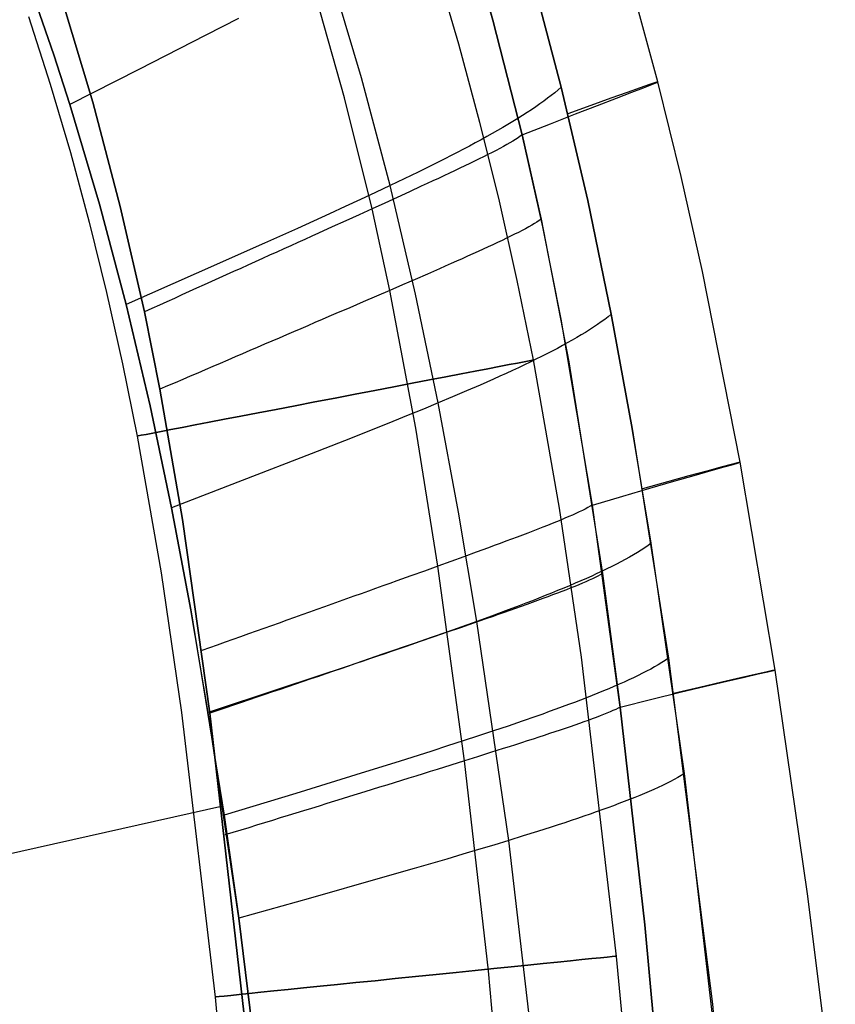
# Model space of a CAD drawing. Extents: x 35614 to 36526, y 4034 to 4838.
# Tile 66 of 79: x 36342 to 36403, y 4476 to 4549. Entities that reach past the tile are written whole.
import ezdxf

# ---------------------------------------------------------------- set-up
doc = ezdxf.new("R2010")
doc.units = 0
doc.layers.add('PREDEFINITO', color=7, linetype='CONTINUOUS')

msp = doc.modelspace()

# ---------------------------------------------------------------- linework, layer by layer
at = {"layer": 'PREDEFINITO'}
for p, q in [((36372.823, 4553.341, -380.007), (36374.532, 4547.544, -380.007)), ((36377.092, 4549.297, -297.202), (36375.888, 4553.54, -297.202)), ((36375.888, 4553.54, -297.202), (36377.092, 4549.297, -297.202)), ((36389.376, 4544.704, -208.449), (36386.969, 4553.464, -208.448)), ((36367.311, 4545.013, -115.284), (36364.935, 4552.981, -115.258)), ((36379.978, 4552.675, -137), (36382.182, 4544.309, -137)), ((36382.182, 4544.309, -137), (36379.978, 4552.675, -137)), ((36366.054, 4543.506, -313.417), (36363.734, 4551.695, -313.419)), ((36344.406, 4546.712, -103), (36343.144, 4550.371, -103)), ((36343.144, 4550.371, -103), (36344.406, 4546.712, -103)), ((36345.002, 4550.888, -319.731), (36347.311, 4543.19, -319.731)), ((36347.311, 4543.19, -319.731), (36345.002, 4550.888, -319.731)), ((36342.534, 4549.559, -380.007), (36344.154, 4544.532, -380.007)), ((36358.155, 4549.418, -110.325), (36355.737, 4548.175, -108.81)), ((36379.275, 4540.762, -297.202), (36377.092, 4549.297, -297.202)), ((36377.092, 4549.297, -297.202), (36379.275, 4540.762, -297.202)), ((36355.737, 4548.175, -108.81), (36350.737, 4545.628, -105.871)), ((36374.532, 4547.544, -380.007), (36376.106, 4541.707, -380.007)), ((36345.604, 4543.031, -103), (36344.406, 4546.712, -103)), ((36344.406, 4546.712, -103), (36345.604, 4543.031, -103)), ((36350.737, 4545.628, -105.871), (36345.604, 4543.031, -103)), ((36344.154, 4544.532, -380.007), (36345.658, 4539.438, -380.007)), ((36369.434, 4536.987, -115.311), (36367.311, 4545.013, -115.284)), ((36388.756, 4544.509, -187.036), (36388.05, 4544.265, -176.936)), ((36388.303, 4544.267, -237.662), (36388.924, 4544.51, -227.558)), ((36389.197, 4544.656, -197.159), (36388.756, 4544.509, -187.036)), ((36388.924, 4544.51, -227.558), (36389.281, 4544.656, -217.432)), ((36389.373, 4544.705, -207.295), (36389.197, 4544.656, -197.159)), ((36389.281, 4544.656, -217.432), (36389.373, 4544.705, -207.295)), ((36391.107, 4537.672, -208.449), (36389.376, 4544.704, -208.449)), ((36381.698, 4543.897, -134.986), (36381.438, 4543.689, -134.025)), ((36381.946, 4544.104, -135.978), (36381.698, 4543.897, -134.986)), ((36382.182, 4544.309, -137), (36381.946, 4544.104, -135.978)), ((36382.182, 4544.309, -137), (36384.146, 4535.885, -137)), ((36384.146, 4535.885, -137), (36382.182, 4544.309, -137)), ((36387.084, 4543.923, -166.872), (36385.86, 4543.484, -156.855)), ((36386.278, 4543.487, -257.755), (36387.419, 4543.926, -247.731)), ((36388.05, 4544.265, -176.936), (36387.084, 4543.923, -166.872)), ((36387.419, 4543.926, -247.731), (36388.303, 4544.267, -237.662)), ((36347.815, 4535.612, -103), (36345.604, 4543.031, -103)), ((36345.604, 4543.031, -103), (36347.815, 4535.612, -103)), ((36347.311, 4543.19, -319.731), (36349.358, 4535.419, -319.731)), ((36349.358, 4535.419, -319.731), (36347.311, 4543.19, -319.731)), ((36368.095, 4535.255, -313.414), (36366.054, 4543.506, -313.417)), ((36380.587, 4543.058, -131.313), (36380.281, 4542.845, -130.462)), ((36380.882, 4543.27, -132.189), (36380.587, 4543.058, -131.313)), ((36381.166, 4543.48, -133.093), (36380.882, 4543.27, -132.189)), ((36381.438, 4543.689, -134.025), (36381.166, 4543.48, -133.093)), ((36385.86, 4543.484, -156.855), (36384.386, 4542.948, -146.894)), ((36384.885, 4542.951, -267.724), (36386.278, 4543.487, -257.755)), ((36379.635, 4542.414, -128.836), (36379.295, 4542.196, -128.059)), ((36379.963, 4542.63, -129.637), (36379.635, 4542.414, -128.836)), ((36380.281, 4542.845, -130.462), (36379.963, 4542.63, -129.637)), ((36381.372, 4541.589, -287.456), (36383.246, 4542.318, -277.627)), ((36384.386, 4542.948, -146.894), (36382.669, 4542.314, -137)), ((36383.246, 4542.318, -277.627), (36384.885, 4542.951, -267.724)), ((36376.106, 4541.707, -380.007), (36377.552, 4535.836, -380.007)), ((36378.585, 4541.757, -126.572), (36378.214, 4541.534, -125.86)), ((36378.945, 4541.977, -127.304), (36378.585, 4541.757, -126.572)), ((36379.295, 4542.196, -128.059), (36378.945, 4541.977, -127.304)), ((36379.275, 4540.762, -297.202), (36381.372, 4541.589, -287.456)), ((36377.041, 4540.857, -123.841), (36376.631, 4540.628, -123.204)), ((36377.442, 4541.085, -124.495), (36377.041, 4540.857, -123.841)), ((36377.833, 4541.31, -125.168), (36377.442, 4541.085, -124.495)), ((36378.214, 4541.534, -125.86), (36377.833, 4541.31, -125.168)), ((36375.781, 4540.165, -121.982), (36375.343, 4539.931, -121.394)), ((36376.211, 4540.398, -122.585), (36375.781, 4540.165, -121.982)), ((36376.631, 4540.628, -123.204), (36376.211, 4540.398, -122.585)), ((36378.363, 4540.171, -300.277), (36378.126, 4540.037, -300.869)), ((36378.582, 4540.301, -299.677), (36378.363, 4540.171, -300.277)), ((36378.784, 4540.424, -299.07), (36378.582, 4540.301, -299.677)), ((36378.967, 4540.543, -298.455), (36378.784, 4540.424, -299.07)), ((36379.131, 4540.656, -297.832), (36378.967, 4540.543, -298.455)), ((36379.206, 4540.71, -297.518), (36379.131, 4540.656, -297.832)), ((36379.275, 4540.762, -297.202), (36379.206, 4540.71, -297.518)), ((36380.804, 4533.915, -297.202), (36379.275, 4540.762, -297.202)), ((36379.275, 4540.762, -297.202), (36380.684, 4534.485, -297.202)), ((36345.658, 4539.438, -380.007), (36347.051, 4534.275, -380.007)), ((36374.439, 4539.458, -120.262), (36373.975, 4539.219, -119.717)), ((36374.896, 4539.696, -120.821), (36374.439, 4539.458, -120.262)), ((36375.343, 4539.931, -121.394), (36374.896, 4539.696, -120.821)), ((36377.029, 4539.453, -303.159), (36376.721, 4539.296, -303.712)), ((36377.325, 4539.606, -302.598), (36377.029, 4539.453, -303.159)), ((36377.607, 4539.754, -302.03), (36377.325, 4539.606, -302.598)), ((36377.874, 4539.898, -301.453), (36377.607, 4539.754, -302.03)), ((36378.126, 4540.037, -300.869), (36377.874, 4539.898, -301.453)), ((36373.02, 4538.735, -118.664), (36372.531, 4538.491, -118.155)), ((36373.502, 4538.978, -119.184), (36373.02, 4538.735, -118.664)), ((36373.975, 4539.219, -119.717), (36373.502, 4538.978, -119.184)), ((36375.367, 4538.629, -305.846), (36375.002, 4538.453, -306.36)), ((36375.722, 4538.801, -305.325), (36375.367, 4538.629, -305.846)), ((36376.066, 4538.97, -304.795), (36375.722, 4538.801, -305.325)), ((36376.399, 4539.135, -304.258), (36376.066, 4538.97, -304.795)), ((36376.721, 4539.296, -303.712), (36376.399, 4539.135, -304.258)), ((36371.528, 4537.996, -117.169), (36370.496, 4537.495, -116.222)), ((36372.531, 4538.491, -118.155), (36371.528, 4537.996, -117.169)), ((36373.849, 4537.906, -307.851), (36373.447, 4537.717, -308.331)), ((36374.242, 4538.091, -307.362), (36373.849, 4537.906, -307.851)), ((36374.627, 4538.274, -306.865), (36374.242, 4538.091, -307.362)), ((36375.002, 4538.453, -306.36), (36374.627, 4538.274, -306.865)), ((36370.496, 4537.495, -116.222), (36369.434, 4536.987, -115.311)), ((36372.62, 4537.331, -309.267), (36372.196, 4537.134, -309.722)), ((36373.038, 4537.526, -308.803), (36372.62, 4537.331, -309.267)), ((36373.447, 4537.717, -308.331), (36373.038, 4537.526, -308.803)), ((36392.689, 4530.606, -208.45), (36391.107, 4537.672, -208.449)), ((36368.346, 4536.473, -114.43), (36367.232, 4535.951, -113.575)), ((36369.434, 4536.987, -115.311), (36368.346, 4536.473, -114.43)), ((36371.328, 4528.918, -115.337), (36369.434, 4536.987, -115.311)), ((36370.881, 4536.528, -311.034), (36369.974, 4536.112, -311.864)), ((36371.764, 4536.935, -310.168), (36370.881, 4536.528, -311.034)), ((36372.196, 4537.134, -309.722), (36371.764, 4536.935, -310.168)), ((36367.232, 4535.951, -113.575), (36366.093, 4535.424, -112.745)), ((36369.045, 4535.688, -312.658), (36368.095, 4535.255, -313.414)), ((36369.974, 4536.112, -311.864), (36369.045, 4535.688, -312.658)), ((36377.552, 4535.836, -380.007), (36378.874, 4529.938, -380.007)), ((36384.146, 4535.885, -137), (36385.898, 4527.416, -137)), ((36385.898, 4527.415, -137), (36384.146, 4535.885, -137)), ((36349.798, 4528.13, -103), (36347.815, 4535.612, -103)), ((36347.815, 4535.612, -103), (36349.798, 4528.13, -103)), ((36349.358, 4535.419, -319.731), (36351.154, 4527.592, -319.731)), ((36351.154, 4527.592, -319.731), (36349.358, 4535.419, -319.731)), ((36366.093, 4535.424, -112.745), (36364.932, 4534.89, -111.935)), ((36368.095, 4535.255, -313.414), (36367.126, 4534.814, -314.132)), ((36369.416, 4529.189, -313.412), (36368.095, 4535.255, -313.414)), ((36347.051, 4534.275, -380.007), (36348.337, 4529.042, -380.007)), ((36364.932, 4534.89, -111.935), (36362.548, 4533.805, -110.363)), ((36366.141, 4534.367, -314.81), (36365.139, 4533.912, -315.449)), ((36367.126, 4534.814, -314.132), (36366.141, 4534.367, -314.81)), ((36380.37, 4534.27, -298.454), (36380.184, 4534.154, -299.068)), ((36380.537, 4534.38, -297.832), (36380.37, 4534.27, -298.454)), ((36380.684, 4534.485, -297.202), (36380.537, 4534.38, -297.832)), ((36380.684, 4534.485, -297.202), (36382.742, 4523.878, -297.202)), ((36362.548, 4533.805, -110.363), (36360.092, 4532.699, -108.842)), ((36365.139, 4533.912, -315.449), (36364.123, 4533.452, -316.046)), ((36378.994, 4533.505, -302.027), (36378.71, 4533.362, -302.595)), ((36379.264, 4533.644, -301.45), (36378.994, 4533.505, -302.027)), ((36379.519, 4533.779, -300.866), (36379.264, 4533.644, -301.45)), ((36379.757, 4533.909, -300.275), (36379.519, 4533.779, -300.866)), ((36379.979, 4534.034, -299.675), (36379.757, 4533.909, -300.275)), ((36380.184, 4534.154, -299.068), (36379.979, 4534.034, -299.675)), ((36382.166, 4527.039, -297.202), (36380.804, 4533.915, -297.202)), ((36363.094, 4532.986, -316.602), (36362.575, 4532.751, -316.864)), ((36363.61, 4533.219, -316.329), (36363.094, 4532.986, -316.602)), ((36364.123, 4533.452, -316.046), (36363.61, 4533.219, -316.329)), ((36377.778, 4532.908, -304.254), (36377.442, 4532.75, -304.792)), ((36378.101, 4533.063, -303.709), (36377.778, 4532.908, -304.254)), ((36378.412, 4533.215, -303.156), (36378.101, 4533.063, -303.709)), ((36378.71, 4533.362, -302.595), (36378.412, 4533.215, -303.156)), ((36360.092, 4532.699, -108.842), (36355.013, 4530.436, -105.888)), ((36360.999, 4532.038, -317.585), (36360.469, 4531.798, -317.803)), ((36361.527, 4532.276, -317.355), (36360.999, 4532.038, -317.585)), ((36362.052, 4532.514, -317.115), (36361.527, 4532.276, -317.355)), ((36362.575, 4532.751, -316.864), (36362.052, 4532.514, -317.115)), ((36375.993, 4532.082, -306.861), (36375.606, 4531.907, -307.359)), ((36376.37, 4532.254, -306.356), (36375.993, 4532.082, -306.861)), ((36376.738, 4532.422, -305.843), (36376.37, 4532.254, -306.356)), ((36377.096, 4532.588, -305.321), (36376.738, 4532.422, -305.843)), ((36377.442, 4532.75, -304.792), (36377.096, 4532.588, -305.321)), ((36359.4, 4531.315, -318.206), (36358.862, 4531.072, -318.391)), ((36359.936, 4531.557, -318.01), (36359.4, 4531.315, -318.206)), ((36360.469, 4531.798, -317.803), (36359.936, 4531.557, -318.01)), ((36374.394, 4531.365, -308.8), (36373.974, 4531.179, -309.264)), ((36374.806, 4531.548, -308.328), (36374.394, 4531.365, -308.8)), ((36375.21, 4531.729, -307.847), (36374.806, 4531.548, -308.328)), ((36375.606, 4531.907, -307.359), (36375.21, 4531.729, -307.847)), ((36357.78, 4530.583, -318.725), (36357.237, 4530.337, -318.875)), ((36358.322, 4530.828, -318.564), (36357.78, 4530.583, -318.725)), ((36358.862, 4531.072, -318.391), (36358.322, 4530.828, -318.564)), ((36373.112, 4530.799, -310.165), (36372.223, 4530.409, -311.031)), ((36373.546, 4530.99, -309.719), (36373.112, 4530.799, -310.165)), ((36373.974, 4531.179, -309.264), (36373.546, 4530.99, -309.719)), ((36395.487, 4516.399, -208.451), (36392.689, 4530.606, -208.45)), ((36355.013, 4530.436, -105.888), (36349.798, 4528.13, -103)), ((36356.143, 4529.843, -319.14), (36355.594, 4529.595, -319.254)), ((36356.691, 4530.09, -319.013), (36356.143, 4529.843, -319.14)), ((36357.237, 4530.337, -318.875), (36356.691, 4530.09, -319.013)), ((36371.309, 4530.011, -311.862), (36370.373, 4529.604, -312.656)), ((36372.223, 4530.409, -311.031), (36371.309, 4530.011, -311.862)), ((36378.874, 4529.938, -380.007), (36380.078, 4524.016, -380.007)), ((36354.491, 4529.097, -319.447), (36353.938, 4528.847, -319.525)), ((36355.043, 4529.346, -319.356), (36354.491, 4529.097, -319.447)), ((36355.594, 4529.595, -319.254), (36355.043, 4529.346, -319.356)), ((36369.416, 4529.189, -313.412), (36368.439, 4528.767, -314.13)), ((36370.373, 4529.604, -312.656), (36369.416, 4529.189, -313.412)), ((36371.345, 4518.95, -313.408), (36369.416, 4529.189, -313.412)), ((36348.337, 4529.042, -380.007), (36349.523, 4523.737, -380.007)), ((36353.383, 4528.597, -319.591), (36352.827, 4528.346, -319.644)), ((36353.938, 4528.847, -319.525), (36353.383, 4528.597, -319.591)), ((36368.439, 4528.767, -314.13), (36367.446, 4528.338, -314.808)), ((36373.018, 4520.818, -115.363), (36371.328, 4528.918, -115.337)), ((36351.575, 4520.596, -103), (36349.798, 4528.13, -103)), ((36349.798, 4528.13, -103), (36351.575, 4520.596, -103)), ((36351.713, 4527.844, -319.715), (36351.154, 4527.592, -319.731)), ((36352.27, 4528.095, -319.686), (36351.713, 4527.844, -319.715)), ((36352.827, 4528.346, -319.644), (36352.27, 4528.095, -319.686)), ((36366.436, 4527.902, -315.447), (36365.411, 4527.461, -316.045)), ((36367.446, 4528.338, -314.808), (36366.436, 4527.902, -315.447)), ((36351.154, 4527.592, -319.731), (36352.315, 4521.84, -319.731)), ((36352.315, 4521.84, -319.731), (36351.154, 4527.592, -319.731)), ((36364.373, 4527.014, -316.601), (36363.848, 4526.789, -316.863)), ((36364.893, 4527.238, -316.328), (36364.373, 4527.014, -316.601)), ((36365.411, 4527.461, -316.045), (36364.893, 4527.238, -316.328)), ((36384.492, 4513.221, -297.202), (36382.166, 4527.039, -297.202)), ((36385.409, 4527.034, -134.996), (36385.147, 4526.842, -134.039)), ((36385.66, 4527.225, -135.983), (36385.409, 4527.034, -134.996)), ((36385.898, 4527.415, -137), (36385.66, 4527.225, -135.983)), ((36385.898, 4527.416, -137), (36387.466, 4518.908, -137)), ((36387.466, 4518.908, -137), (36385.898, 4527.415, -137)), ((36362.791, 4526.334, -317.354), (36362.258, 4526.105, -317.584)), ((36363.321, 4526.562, -317.114), (36362.791, 4526.334, -317.354)), ((36363.848, 4526.789, -316.863), (36363.321, 4526.562, -317.114)), ((36384.288, 4526.263, -131.338), (36383.978, 4526.068, -130.491)), ((36384.586, 4526.457, -132.211), (36384.288, 4526.263, -131.338)), ((36384.872, 4526.65, -133.111), (36384.586, 4526.457, -132.211)), ((36385.147, 4526.842, -134.039), (36384.872, 4526.65, -133.111)), ((36361.185, 4525.644, -318.009), (36360.644, 4525.412, -318.205)), ((36361.723, 4525.875, -317.802), (36361.185, 4525.644, -318.009)), ((36362.258, 4526.105, -317.584), (36361.723, 4525.875, -317.802)), ((36382.983, 4525.477, -128.097), (36382.629, 4525.278, -127.344)), ((36383.326, 4525.675, -128.871), (36382.983, 4525.477, -128.097)), ((36383.658, 4525.872, -129.669), (36383.326, 4525.675, -128.871)), ((36383.978, 4526.068, -130.491), (36383.658, 4525.872, -129.669)), ((36359.008, 4524.709, -318.725), (36358.459, 4524.474, -318.875)), ((36359.556, 4524.944, -318.563), (36359.008, 4524.709, -318.725)), ((36360.101, 4525.178, -318.39), (36359.556, 4524.944, -318.563)), ((36360.644, 4525.412, -318.205), (36360.101, 4525.178, -318.39)), ((36381.891, 4524.877, -125.904), (36381.506, 4524.675, -125.214)), ((36382.265, 4525.078, -126.614), (36381.891, 4524.877, -125.904)), ((36382.629, 4525.278, -127.344), (36382.265, 4525.078, -126.614)), ((36357.355, 4524, -319.139), (36356.8, 4523.762, -319.254)), ((36357.908, 4524.237, -319.013), (36357.355, 4524, -319.139)), ((36358.459, 4524.474, -318.875), (36357.908, 4524.237, -319.013)), ((36380.291, 4524.061, -123.255), (36379.866, 4523.854, -122.637)), ((36380.078, 4524.016, -380.007), (36382.028, 4512.98, -380.007)), ((36380.706, 4524.267, -123.89), (36380.291, 4524.061, -123.255)), ((36381.111, 4524.472, -124.543), (36380.706, 4524.267, -123.89)), ((36381.506, 4524.675, -125.214), (36381.111, 4524.472, -124.543)), ((36349.523, 4523.737, -380.007), (36350.612, 4518.357, -380.007)), ((36355.686, 4523.284, -319.446), (36355.127, 4523.044, -319.525)), ((36356.244, 4523.523, -319.356), (36355.686, 4523.284, -319.446)), ((36356.8, 4523.762, -319.254), (36356.244, 4523.523, -319.356)), ((36378.99, 4523.437, -121.448), (36378.538, 4523.226, -120.875)), ((36379.433, 4523.646, -122.035), (36378.99, 4523.437, -121.448)), ((36379.866, 4523.854, -122.637), (36379.433, 4523.646, -122.035)), ((36382.742, 4523.878, -297.202), (36385.244, 4508.123, -297.202)), ((36354.005, 4522.564, -319.644), (36353.442, 4522.323, -319.686)), ((36354.566, 4522.804, -319.591), (36354.005, 4522.564, -319.644)), ((36355.127, 4523.044, -319.525), (36354.566, 4522.804, -319.591)), ((36377.129, 4522.585, -119.239), (36376.642, 4522.369, -118.719)), ((36377.607, 4522.8, -119.772), (36377.129, 4522.585, -119.239)), ((36378.077, 4523.014, -120.317), (36377.607, 4522.8, -119.772)), ((36378.538, 4523.226, -120.875), (36378.077, 4523.014, -120.317)), ((36352.879, 4522.081, -319.715), (36352.315, 4521.84, -319.731)), ((36352.315, 4521.84, -319.731), (36353.997, 4512.134, -319.731)), ((36353.997, 4512.134, -319.731), (36352.315, 4521.84, -319.731)), ((36353.442, 4522.323, -319.686), (36352.879, 4522.081, -319.715)), ((36376.148, 4522.151, -118.21), (36375.135, 4521.712, -117.224)), ((36376.642, 4522.369, -118.719), (36376.148, 4522.151, -118.21)), ((36374.091, 4521.268, -116.276), (36373.018, 4520.818, -115.363)), ((36375.135, 4521.712, -117.224), (36374.091, 4521.268, -116.276)), ((36353.171, 4513.021, -103), (36351.575, 4520.596, -103)), ((36351.575, 4520.596, -103), (36353.171, 4513.021, -103)), ((36371.918, 4520.362, -114.481), (36370.792, 4519.902, -113.625)), ((36373.018, 4520.818, -115.363), (36371.918, 4520.362, -114.481)), ((36374.532, 4512.696, -115.388), (36373.018, 4520.818, -115.363)), ((36370.792, 4519.902, -113.625), (36369.642, 4519.436, -112.792)), ((36368.468, 4518.965, -111.979), (36366.059, 4518.009, -110.402)), ((36369.642, 4519.436, -112.792), (36368.468, 4518.965, -111.979)), ((36372.988, 4508.67, -313.404), (36371.345, 4518.95, -313.408)), ((36387.466, 4518.908, -137), (36390.165, 4501.819, -137)), ((36388.88, 4510.373, -137), (36387.466, 4518.908, -137)), ((36350.612, 4518.357, -380.007), (36352.4, 4508.18, -380.007)), ((36366.059, 4518.009, -110.402), (36363.576, 4517.036, -108.873)), ((36363.576, 4517.036, -108.873), (36358.442, 4515.046, -105.904)), ((36394.054, 4516.031, -176.932), (36393.004, 4515.75, -166.868)), ((36393.328, 4515.779, -247.74), (36394.298, 4516.053, -237.671)), ((36394.82, 4516.233, -187.033), (36394.054, 4516.031, -176.932)), ((36394.298, 4516.053, -237.671), (36394.983, 4516.248, -227.566)), ((36395.297, 4516.356, -197.159), (36394.82, 4516.233, -187.033)), ((36394.983, 4516.248, -227.566), (36395.379, 4516.363, -217.438)), ((36395.484, 4516.399, -207.298), (36395.297, 4516.356, -197.159)), ((36395.379, 4516.363, -217.438), (36395.484, 4516.399, -207.298)), ((36398.096, 4500.945, -208.452), (36395.487, 4516.399, -208.451)), ((36391.677, 4515.39, -156.851), (36390.081, 4514.951, -146.892)), ((36390.559, 4514.994, -267.731), (36392.079, 4515.426, -257.764)), ((36393.004, 4515.75, -166.868), (36391.677, 4515.39, -156.851)), ((36392.079, 4515.426, -257.764), (36393.328, 4515.779, -247.74)), ((36358.442, 4515.046, -105.904), (36353.171, 4513.021, -103)), ((36386.75, 4513.891, -287.457), (36388.778, 4514.482, -277.631)), ((36390.081, 4514.951, -146.892), (36388.226, 4514.432, -137)), ((36388.778, 4514.482, -277.631), (36390.559, 4514.994, -267.731)), ((36384.492, 4513.221, -297.202), (36386.75, 4513.891, -287.457)), ((36354.609, 4505.416, -103), (36353.171, 4513.021, -103)), ((36353.171, 4513.021, -103), (36354.609, 4505.416, -103)), ((36382.028, 4512.98, -380.007), (36383.663, 4501.898, -380.007)), ((36384.159, 4513.028, -298.45), (36383.964, 4512.926, -299.063)), ((36384.335, 4513.126, -297.829), (36384.159, 4513.028, -298.45)), ((36384.492, 4513.221, -297.202), (36384.335, 4513.126, -297.829)), ((36386.574, 4498.193, -297.202), (36384.492, 4513.221, -297.202)), ((36375.895, 4504.562, -115.412), (36374.532, 4512.696, -115.388)), ((36382.737, 4512.358, -302.016), (36382.447, 4512.234, -302.584)), ((36383.014, 4512.478, -301.44), (36382.737, 4512.358, -302.016)), ((36383.275, 4512.595, -300.857), (36383.014, 4512.478, -301.44)), ((36383.521, 4512.709, -300.267), (36383.275, 4512.595, -300.857)), ((36383.751, 4512.819, -299.668), (36383.521, 4512.709, -300.267)), ((36383.964, 4512.926, -299.063), (36383.751, 4512.819, -299.668)), ((36353.997, 4512.134, -319.731), (36356.033, 4497.738, -319.731)), ((36356.033, 4497.738, -319.731), (36353.997, 4512.134, -319.731)), ((36380.803, 4511.568, -305.308), (36380.44, 4511.426, -305.83)), ((36381.155, 4511.707, -304.779), (36380.803, 4511.568, -305.308)), ((36381.497, 4511.843, -304.242), (36381.155, 4511.707, -304.779)), ((36381.826, 4511.976, -303.697), (36381.497, 4511.843, -304.242)), ((36382.143, 4512.107, -303.144), (36381.826, 4511.976, -303.697)), ((36382.447, 4512.234, -302.584), (36382.143, 4512.107, -303.144)), ((36378.888, 4510.834, -307.835), (36378.477, 4510.68, -308.316)), ((36379.29, 4510.986, -307.346), (36378.888, 4510.834, -307.835)), ((36379.683, 4511.135, -306.849), (36379.29, 4510.986, -307.346)), ((36380.066, 4511.282, -306.343), (36379.683, 4511.135, -306.849)), ((36380.44, 4511.426, -305.83), (36380.066, 4511.282, -306.343)), ((36377.196, 4510.204, -309.708), (36376.755, 4510.041, -310.155)), ((36377.631, 4510.365, -309.252), (36377.196, 4510.204, -309.708)), ((36378.058, 4510.524, -308.789), (36377.631, 4510.365, -309.252)), ((36378.477, 4510.68, -308.316), (36378.058, 4510.524, -308.789)), ((36388.639, 4510.203, -135.987), (36388.386, 4510.032, -135.005)), ((36388.88, 4510.373, -137), (36388.639, 4510.203, -135.987)), ((36391.345, 4493.25, -137), (36388.88, 4510.373, -137)), ((36374.919, 4509.37, -311.853), (36373.965, 4509.024, -312.647)), ((36375.85, 4509.71, -311.022), (36374.919, 4509.37, -311.853)), ((36376.755, 4510.041, -310.155), (36375.85, 4509.71, -311.022)), ((36387.254, 4509.345, -131.362), (36386.942, 4509.172, -130.518)), ((36387.555, 4509.518, -132.231), (36387.254, 4509.345, -131.362)), ((36387.844, 4509.69, -133.128), (36387.555, 4509.518, -132.231)), ((36388.121, 4509.861, -134.052), (36387.844, 4509.69, -133.128)), ((36388.386, 4510.032, -135.005), (36388.121, 4509.861, -134.052)), ((36372.988, 4508.67, -313.404), (36371.991, 4508.311, -314.123)), ((36373.965, 4509.024, -312.647), (36372.988, 4508.67, -313.404)), ((36374.969, 4494.186, -313.398), (36372.988, 4508.67, -313.404)), ((36385.937, 4508.649, -128.131), (36385.581, 4508.473, -127.381)), ((36386.283, 4508.824, -128.903), (36385.937, 4508.649, -128.131)), ((36386.618, 4508.998, -129.698), (36386.283, 4508.824, -128.903)), ((36386.942, 4509.172, -130.518), (36386.618, 4508.998, -129.698)), ((36352.4, 4508.18, -380.007), (36353.928, 4497.794, -380.007)), ((36370.975, 4507.945, -314.802), (36369.942, 4507.574, -315.442)), ((36371.991, 4508.311, -314.123), (36370.975, 4507.945, -314.802)), ((36384.447, 4507.941, -125.256), (36384.049, 4507.761, -124.587)), ((36384.836, 4508.119, -125.945), (36384.447, 4507.941, -125.256)), ((36384.907, 4507.936, -298.449), (36384.71, 4507.837, -299.061)), ((36385.213, 4508.296, -126.653), (36384.836, 4508.119, -125.945)), ((36385.085, 4508.031, -297.829), (36384.907, 4507.936, -298.449)), ((36385.244, 4508.123, -297.202), (36385.085, 4508.031, -297.829)), ((36385.581, 4508.473, -127.381), (36385.213, 4508.296, -126.653)), ((36385.244, 4508.123, -297.202), (36386.574, 4498.193, -297.202)), ((36368.892, 4507.198, -316.04), (36368.362, 4507.008, -316.324)), ((36369.419, 4507.387, -315.746), (36368.892, 4507.198, -316.04)), ((36369.942, 4507.574, -315.442), (36369.419, 4507.387, -315.746)), ((36382.795, 4507.218, -122.684), (36382.358, 4507.035, -122.083)), ((36383.223, 4507.4, -123.302), (36382.795, 4507.218, -122.684)), ((36383.184, 4507.172, -302.581), (36382.879, 4507.05, -303.141)), ((36383.476, 4507.291, -302.013), (36383.184, 4507.172, -302.581)), ((36383.641, 4507.581, -123.935), (36383.223, 4507.4, -123.302)), ((36383.753, 4507.407, -301.438), (36383.476, 4507.291, -302.013)), ((36384.049, 4507.761, -124.587), (36383.641, 4507.581, -123.935)), ((36384.016, 4507.519, -300.855), (36383.753, 4507.407, -301.438)), ((36384.264, 4507.629, -300.264), (36384.016, 4507.519, -300.855)), ((36384.495, 4507.735, -299.667), (36384.264, 4507.629, -300.264)), ((36384.71, 4507.837, -299.061), (36384.495, 4507.735, -299.667)), ((36366.749, 4506.431, -317.11), (36366.205, 4506.236, -317.351)), ((36367.29, 4506.624, -316.859), (36366.749, 4506.431, -317.11)), ((36367.827, 4506.816, -316.596), (36367.29, 4506.624, -316.859)), ((36368.362, 4507.008, -316.324), (36367.827, 4506.816, -316.596)), ((36380.991, 4506.48, -120.367), (36380.518, 4506.293, -119.822)), ((36381.172, 4506.397, -305.827), (36380.797, 4506.259, -306.34)), ((36381.456, 4506.666, -120.925), (36380.991, 4506.48, -120.367)), ((36381.536, 4506.533, -305.305), (36381.172, 4506.397, -305.827)), ((36381.911, 4506.851, -121.497), (36381.456, 4506.666, -120.925)), ((36381.889, 4506.666, -304.776), (36381.536, 4506.533, -305.305)), ((36382.231, 4506.797, -304.239), (36381.889, 4506.666, -304.776)), ((36382.358, 4507.035, -122.083), (36381.911, 4506.851, -121.497)), ((36382.561, 4506.925, -303.694), (36382.231, 4506.797, -304.239)), ((36382.879, 4507.05, -303.141), (36382.561, 4506.925, -303.694)), ((36365.107, 4505.844, -317.799), (36364.554, 4505.647, -318.007)), ((36365.657, 4506.041, -317.581), (36365.107, 4505.844, -317.799)), ((36366.205, 4506.236, -317.351), (36365.657, 4506.041, -317.581)), ((36379.048, 4505.726, -118.261), (36378.027, 4505.342, -117.274)), ((36379.204, 4505.681, -308.313), (36378.784, 4505.531, -308.785)), ((36379.546, 4505.916, -118.77), (36379.048, 4505.726, -118.261)), ((36379.616, 4505.829, -307.832), (36379.204, 4505.681, -308.313)), ((36380.036, 4506.105, -119.29), (36379.546, 4505.916, -118.77)), ((36380.019, 4505.975, -307.343), (36379.616, 4505.829, -307.832)), ((36380.413, 4506.118, -306.846), (36380.019, 4505.975, -307.343)), ((36380.518, 4506.293, -119.822), (36380.036, 4506.105, -119.29)), ((36380.797, 4506.259, -306.34), (36380.413, 4506.118, -306.846)), ((36355.91, 4497.787, -103), (36354.609, 4505.416, -103)), ((36354.609, 4505.416, -103), (36357.097, 4490.137, -103)), ((36362.879, 4505.049, -318.561), (36362.316, 4504.848, -318.723)), ((36363.44, 4505.249, -318.388), (36362.879, 4505.049, -318.561)), ((36363.998, 4505.448, -318.203), (36363.44, 4505.249, -318.388)), ((36364.554, 4505.647, -318.007), (36363.998, 4505.448, -318.203)), ((36376.976, 4504.954, -116.326), (36375.895, 4504.562, -115.412)), ((36378.027, 4505.342, -117.274), (36376.976, 4504.954, -116.326)), ((36377.477, 4505.069, -310.152), (36377.027, 4504.911, -310.59)), ((36377.92, 4505.225, -309.705), (36377.477, 4505.069, -310.152)), ((36378.356, 4505.379, -309.25), (36377.92, 4505.225, -309.705)), ((36378.784, 4505.531, -308.785), (36378.356, 4505.379, -309.25)), ((36360.613, 4504.242, -319.138), (36360.042, 4504.038, -319.252)), ((36361.183, 4504.445, -319.011), (36360.613, 4504.242, -319.138)), ((36361.75, 4504.647, -318.873), (36361.183, 4504.445, -319.011)), ((36362.316, 4504.848, -318.723), (36361.75, 4504.647, -318.873)), ((36375.636, 4504.426, -311.85), (36374.678, 4504.094, -312.645)), ((36375.895, 4504.562, -115.412), (36374.787, 4504.165, -114.527)), ((36376.57, 4504.751, -311.019), (36375.636, 4504.426, -311.85)), ((36378.269, 4488.266, -115.452), (36375.895, 4504.562, -115.412)), ((36377.027, 4504.911, -310.59), (36376.57, 4504.751, -311.019)), ((36358.894, 4503.63, -319.445), (36358.318, 4503.425, -319.524)), ((36359.469, 4503.834, -319.355), (36358.894, 4503.63, -319.445)), ((36360.042, 4504.038, -319.252), (36359.469, 4503.834, -319.355)), ((36373.653, 4503.763, -113.67), (36372.494, 4503.358, -112.834)), ((36373.698, 4503.755, -313.402), (36372.697, 4503.411, -314.121)), ((36374.787, 4504.165, -114.527), (36373.653, 4503.763, -113.67)), ((36374.678, 4504.094, -312.645), (36373.698, 4503.755, -313.402)), ((36356.582, 4502.808, -319.685), (36356.001, 4502.601, -319.714)), ((36357.162, 4503.014, -319.644), (36356.582, 4502.808, -319.685)), ((36357.74, 4503.22, -319.59), (36357.162, 4503.014, -319.644)), ((36358.318, 4503.425, -319.524), (36357.74, 4503.22, -319.59)), ((36371.313, 4502.948, -112.019), (36368.886, 4502.117, -110.437)), ((36371.677, 4503.06, -314.801), (36370.639, 4502.705, -315.44)), ((36372.494, 4503.358, -112.834), (36371.313, 4502.948, -112.019)), ((36372.697, 4503.411, -314.121), (36371.677, 4503.06, -314.801)), ((36356.001, 4502.601, -319.714), (36355.419, 4502.395, -319.731)), ((36368.886, 4502.117, -110.437), (36366.386, 4501.271, -108.902)), ((36369.051, 4502.162, -316.322), (36368.514, 4501.978, -316.595)), ((36369.584, 4502.344, -316.039), (36369.051, 4502.162, -316.322)), ((36370.114, 4502.525, -315.745), (36369.584, 4502.344, -316.039)), ((36370.639, 4502.705, -315.44), (36370.114, 4502.525, -315.745)), ((36366.386, 4501.271, -108.902), (36361.217, 4499.544, -105.919)), ((36366.883, 4501.422, -317.35), (36366.333, 4501.234, -317.58)), ((36367.43, 4501.608, -317.109), (36366.883, 4501.422, -317.35)), ((36367.974, 4501.794, -316.858), (36367.43, 4501.608, -317.109)), ((36368.514, 4501.978, -316.595), (36367.974, 4501.794, -316.858)), ((36383.663, 4501.898, -380.007), (36386.267, 4479.644, -380.007)), ((36389.402, 4501.342, -134.058), (36389.123, 4501.182, -133.135)), ((36389.668, 4501.501, -135.009), (36389.402, 4501.342, -134.058)), ((36389.923, 4501.66, -135.989), (36389.668, 4501.501, -135.009)), ((36390.165, 4501.819, -137), (36389.923, 4501.66, -135.989)), ((36390.165, 4501.819, -137), (36393.425, 4476.078, -137)), ((36364.664, 4500.666, -318.202), (36364.103, 4500.475, -318.387)), ((36365.223, 4500.857, -318.006), (36364.664, 4500.666, -318.202)), ((36365.78, 4501.046, -317.799), (36365.223, 4500.857, -318.006)), ((36366.333, 4501.234, -317.58), (36365.78, 4501.046, -317.799)), ((36387.892, 4500.539, -129.711), (36387.555, 4500.377, -128.917)), ((36388.217, 4500.701, -130.529), (36387.892, 4500.539, -129.711)), ((36388.53, 4500.862, -131.372), (36388.217, 4500.701, -130.529)), ((36388.833, 4501.022, -132.24), (36388.53, 4500.862, -131.372)), ((36389.123, 4501.182, -133.135), (36388.833, 4501.022, -132.24)), ((36396.609, 4500.613, -176.929), (36395.514, 4500.363, -166.864)), ((36395.811, 4500.417, -247.747), (36396.834, 4500.653, -237.677)), ((36397.407, 4500.793, -187.031), (36396.609, 4500.613, -176.929)), ((36396.834, 4500.653, -237.677), (36397.558, 4500.82, -227.571)), ((36397.903, 4500.904, -197.159), (36397.407, 4500.793, -187.031)), ((36397.558, 4500.82, -227.571), (36397.979, 4500.917, -217.441)), ((36398.094, 4500.945, -207.299), (36397.903, 4500.904, -197.159)), ((36397.979, 4500.917, -217.441), (36398.094, 4500.945, -207.299)), ((36400.507, 4484.299, -208.453), (36398.096, 4500.945, -208.452)), ((36362.403, 4499.898, -318.872), (36361.833, 4499.704, -319.011)), ((36362.972, 4500.091, -318.722), (36362.403, 4499.898, -318.872)), ((36363.539, 4500.284, -318.56), (36362.972, 4500.091, -318.722)), ((36364.103, 4500.475, -318.387), (36363.539, 4500.284, -318.56)), ((36386.481, 4499.886, -126.67), (36386.102, 4499.721, -125.962)), ((36386.85, 4500.05, -127.397), (36386.481, 4499.886, -126.67)), ((36387.208, 4500.214, -128.146), (36386.85, 4500.05, -127.397)), ((36387.555, 4500.377, -128.917), (36387.208, 4500.214, -128.146)), ((36394.13, 4500.045, -156.848), (36392.466, 4499.656, -146.89)), ((36392.903, 4499.736, -267.735), (36394.498, 4500.112, -257.77)), ((36395.514, 4500.363, -166.864), (36394.13, 4500.045, -156.848)), ((36394.498, 4500.112, -257.77), (36395.811, 4500.417, -247.747)), ((36361.217, 4499.544, -105.919), (36355.91, 4497.787, -103)), ((36360.108, 4499.119, -319.355), (36359.53, 4498.923, -319.445)), ((36360.685, 4499.315, -319.252), (36360.108, 4499.119, -319.355)), ((36361.26, 4499.51, -319.137), (36360.685, 4499.315, -319.252)), ((36361.833, 4499.704, -319.011), (36361.26, 4499.51, -319.137)), ((36384.903, 4499.221, -123.955), (36384.483, 4499.053, -123.322)), ((36385.313, 4499.389, -124.606), (36384.903, 4499.221, -123.955)), ((36385.712, 4499.555, -125.275), (36385.313, 4499.389, -124.606)), ((36386.102, 4499.721, -125.962), (36385.712, 4499.555, -125.275)), ((36388.923, 4498.777, -287.458), (36391.039, 4499.292, -277.634)), ((36392.466, 4499.656, -146.89), (36390.536, 4499.198, -137)), ((36391.039, 4499.292, -277.634), (36392.903, 4499.736, -267.735)), ((36357.786, 4498.332, -319.644), (36357.203, 4498.134, -319.685)), ((36358.369, 4498.529, -319.59), (36357.786, 4498.332, -319.644)), ((36358.95, 4498.726, -319.524), (36358.369, 4498.529, -319.59)), ((36359.53, 4498.923, -319.445), (36358.95, 4498.726, -319.524)), ((36382.711, 4498.371, -120.947), (36382.245, 4498.199, -120.389)), ((36383.168, 4498.543, -121.518), (36382.711, 4498.371, -120.947)), ((36383.616, 4498.714, -122.104), (36383.168, 4498.543, -121.518)), ((36384.054, 4498.884, -122.705), (36383.616, 4498.714, -122.104)), ((36384.483, 4499.053, -123.322), (36384.054, 4498.884, -122.705)), ((36386.574, 4498.193, -297.202), (36388.923, 4498.777, -287.458)), ((36353.928, 4497.794, -380.007), (36356.417, 4476.607, -380.007)), ((36358.186, 4482.474, -103), (36355.91, 4497.787, -103)), ((36356.618, 4497.936, -319.714), (36356.033, 4497.738, -319.731)), ((36356.033, 4497.738, -319.731), (36358.727, 4473.89, -319.731)), ((36358.727, 4473.89, -319.731), (36356.033, 4497.738, -319.731)), ((36357.203, 4498.134, -319.685), (36356.618, 4497.936, -319.714)), ((36380.795, 4497.675, -118.792), (36380.295, 4497.498, -118.283)), ((36381.287, 4497.85, -119.312), (36380.795, 4497.675, -118.792)), ((36381.77, 4498.025, -119.845), (36381.287, 4497.85, -119.312)), ((36382.245, 4498.199, -120.389), (36381.77, 4498.025, -119.845)), ((36385.327, 4497.635, -300.849), (36385.062, 4497.531, -301.432)), ((36385.577, 4497.736, -300.26), (36385.327, 4497.635, -300.849)), ((36385.811, 4497.834, -299.663), (36385.577, 4497.736, -300.26)), ((36386.028, 4497.928, -299.058), (36385.811, 4497.834, -299.663)), ((36386.228, 4498.02, -298.447), (36386.028, 4497.928, -299.058)), ((36386.411, 4498.108, -297.828), (36386.228, 4498.02, -298.447)), ((36386.574, 4498.193, -297.202), (36386.411, 4498.108, -297.828)), ((36388.403, 4481.988, -297.202), (36386.574, 4498.193, -297.202)), ((36386.574, 4498.193, -297.202), (36388.403, 4481.988, -297.202)), ((36379.272, 4497.142, -117.296), (36378.217, 4496.782, -116.348)), ((36380.295, 4497.498, -118.283), (36379.272, 4497.142, -117.296)), ((36383.533, 4496.97, -304.231), (36383.19, 4496.85, -304.768)), ((36383.864, 4497.088, -303.687), (36383.533, 4496.97, -304.231)), ((36384.183, 4497.202, -303.134), (36383.864, 4497.088, -303.687)), ((36384.49, 4497.315, -302.574), (36384.183, 4497.202, -303.134)), ((36384.783, 4497.424, -302.007), (36384.49, 4497.315, -302.574)), ((36385.062, 4497.531, -301.432), (36384.783, 4497.424, -302.007)), ((36377.134, 4496.417, -115.433), (36376.023, 4496.049, -114.548)), ((36378.217, 4496.782, -116.348), (36377.134, 4496.417, -115.433)), ((36381.314, 4496.217, -307.336), (36380.91, 4496.083, -307.825)), ((36381.709, 4496.348, -306.838), (36381.314, 4496.217, -307.336)), ((36382.095, 4496.477, -306.333), (36381.709, 4496.348, -306.838)), ((36382.47, 4496.604, -305.819), (36382.095, 4496.477, -306.333)), ((36382.835, 4496.728, -305.298), (36382.47, 4496.604, -305.819)), ((36383.19, 4496.85, -304.768), (36382.835, 4496.728, -305.298)), ((36374.886, 4495.677, -113.689), (36373.724, 4495.301, -112.853)), ((36376.023, 4496.049, -114.548), (36374.886, 4495.677, -113.689)), ((36379.21, 4495.531, -309.699), (36378.765, 4495.388, -310.146)), ((36379.647, 4495.672, -309.243), (36379.21, 4495.531, -309.699)), ((36380.076, 4495.811, -308.779), (36379.647, 4495.672, -309.243)), ((36380.497, 4495.948, -308.306), (36380.076, 4495.811, -308.779)), ((36380.91, 4496.083, -307.825), (36380.497, 4495.948, -308.306)), ((36372.539, 4494.921, -112.037), (36370.106, 4494.15, -110.452)), ((36373.724, 4495.301, -112.853), (36372.539, 4494.921, -112.037)), ((36376.917, 4494.799, -311.845), (36375.954, 4494.495, -312.64)), ((36377.854, 4495.097, -311.013), (36376.917, 4494.799, -311.845)), ((36378.313, 4495.243, -310.584), (36377.854, 4495.097, -311.013)), ((36378.765, 4495.388, -310.146), (36378.313, 4495.243, -310.584)), ((36370.106, 4494.15, -110.452), (36367.6, 4493.366, -108.915)), ((36374.969, 4494.186, -313.398), (36373.962, 4493.87, -314.117)), ((36375.954, 4494.495, -312.64), (36374.969, 4494.186, -313.398)), ((36376.753, 4478.574, -313.39), (36374.969, 4494.186, -313.398)), ((36367.6, 4493.366, -108.915), (36362.417, 4491.765, -105.926)), ((36371.89, 4493.224, -315.437), (36371.361, 4493.059, -315.742)), ((36372.415, 4493.387, -315.122), (36371.89, 4493.224, -315.437)), ((36372.935, 4493.549, -314.797), (36372.415, 4493.387, -315.122)), ((36373.962, 4493.87, -314.117), (36372.935, 4493.549, -314.797)), ((36391.345, 4493.25, -137), (36391.101, 4493.103, -135.991)), ((36394.336, 4467.474, -137), (36391.345, 4493.25, -137)), ((36369.749, 4492.559, -316.593), (36369.204, 4492.39, -316.856)), ((36370.29, 4492.726, -316.32), (36369.749, 4492.559, -316.593)), ((36370.828, 4492.893, -316.036), (36370.29, 4492.726, -316.32)), ((36371.361, 4493.059, -315.742), (36370.828, 4492.893, -316.036)), ((36390.005, 4492.515, -132.248), (36389.701, 4492.367, -131.381)), ((36390.297, 4492.662, -133.142), (36390.005, 4492.515, -132.248)), ((36390.577, 4492.81, -134.063), (36390.297, 4492.662, -133.142)), ((36390.845, 4492.957, -135.012), (36390.577, 4492.81, -134.063)), ((36391.101, 4493.103, -135.991), (36390.845, 4492.957, -135.012)), ((36362.417, 4491.765, -105.926), (36357.097, 4490.137, -103)), ((36367.549, 4491.877, -317.578), (36366.99, 4491.705, -317.797)), ((36368.104, 4492.049, -317.348), (36367.549, 4491.877, -317.578)), ((36368.656, 4492.22, -317.107), (36368.104, 4492.049, -317.348)), ((36369.204, 4492.39, -316.856), (36368.656, 4492.22, -317.107)), ((36388.373, 4491.769, -128.16), (36388.014, 4491.618, -127.412)), ((36388.722, 4491.919, -128.93), (36388.373, 4491.769, -128.16)), ((36389.059, 4492.069, -129.723), (36388.722, 4491.919, -128.93)), ((36389.386, 4492.218, -130.54), (36389.059, 4492.069, -129.723)), ((36389.701, 4492.367, -131.381), (36389.386, 4492.218, -130.54)), ((36364.728, 4491.006, -318.559), (36364.156, 4490.83, -318.721)), ((36365.298, 4491.182, -318.386), (36364.728, 4491.006, -318.559)), ((36365.865, 4491.357, -318.201), (36365.298, 4491.182, -318.386)), ((36366.429, 4491.531, -318.005), (36365.865, 4491.357, -318.201)), ((36366.99, 4491.705, -317.797), (36366.429, 4491.531, -318.005)), ((36386.471, 4491.008, -124.624), (36386.06, 4490.853, -123.973)), ((36386.872, 4491.161, -125.292), (36386.471, 4491.008, -124.624)), ((36387.263, 4491.314, -125.979), (36386.872, 4491.161, -125.292)), ((36387.644, 4491.466, -126.685), (36387.263, 4491.314, -125.979)), ((36388.014, 4491.618, -127.412), (36387.644, 4491.466, -126.685)), ((36340.734, 4487.205, -94.782), (36356.992, 4490.843, -103)), ((36362.426, 4490.297, -319.137), (36361.845, 4490.118, -319.251)), ((36363.005, 4490.475, -319.01), (36362.426, 4490.297, -319.137)), ((36363.582, 4490.653, -318.871), (36363.005, 4490.475, -319.01)), ((36364.156, 4490.83, -318.721), (36363.582, 4490.653, -318.871)), ((36384.768, 4490.385, -122.123), (36384.319, 4490.228, -121.538)), ((36385.208, 4490.542, -122.724), (36384.768, 4490.385, -122.123)), ((36385.639, 4490.698, -123.34), (36385.208, 4490.542, -122.724)), ((36386.06, 4490.853, -123.973), (36385.639, 4490.698, -123.34)), ((36357.097, 4490.137, -103), (36358.186, 4482.474, -103)), ((36360.092, 4489.579, -319.523), (36359.505, 4489.399, -319.59)), ((36360.678, 4489.759, -319.445), (36360.092, 4489.579, -319.523)), ((36361.263, 4489.939, -319.354), (36360.678, 4489.759, -319.445)), ((36361.845, 4490.118, -319.251), (36361.263, 4489.939, -319.354)), ((36382.433, 4489.588, -119.333), (36381.94, 4489.426, -118.812)), ((36382.917, 4489.749, -119.865), (36382.433, 4489.588, -119.333)), ((36383.393, 4489.91, -120.409), (36382.917, 4489.749, -119.865)), ((36383.861, 4490.069, -120.967), (36383.393, 4489.91, -120.409)), ((36384.319, 4490.228, -121.538), (36383.861, 4490.069, -120.967)), ((36357.735, 4488.855, -319.714), (36357.143, 4488.674, -319.731)), ((36358.326, 4489.037, -319.685), (36357.735, 4488.855, -319.714)), ((36358.916, 4489.218, -319.644), (36358.326, 4489.037, -319.685)), ((36359.505, 4489.399, -319.59), (36358.916, 4489.218, -319.644)), ((36380.412, 4488.935, -117.316), (36379.355, 4488.602, -116.367)), ((36381.438, 4489.263, -118.303), (36380.412, 4488.935, -117.316)), ((36381.94, 4489.426, -118.812), (36381.438, 4489.263, -118.303)), ((36378.269, 4488.266, -115.452), (36377.155, 4487.927, -114.567)), ((36379.355, 4488.602, -116.367), (36378.269, 4488.266, -115.452)), ((36381.117, 4463.751, -115.493), (36378.269, 4488.266, -115.452)), ((36376.015, 4487.583, -113.707), (36374.85, 4487.237, -112.87)), ((36377.155, 4487.927, -114.567), (36376.015, 4487.583, -113.707)), ((36373.663, 4486.886, -112.053), (36371.224, 4486.175, -110.466)), ((36374.85, 4487.237, -112.87), (36373.663, 4486.886, -112.053)), ((36371.224, 4486.175, -110.466), (36368.712, 4485.452, -108.926)), ((36368.712, 4485.452, -108.926), (36363.518, 4483.976, -105.932)), ((36363.518, 4483.976, -105.932), (36358.186, 4482.474, -103)), ((36402.574, 4467.625, -208.454), (36400.507, 4484.299, -208.453)), ((36360.084, 4467.109, -103), (36358.186, 4482.474, -103)), ((36358.186, 4482.474, -103), (36360.084, 4467.109, -103)), ((36389.878, 4465.74, -297.202), (36388.403, 4481.988, -297.202)), ((36388.403, 4481.988, -297.202), (36389.878, 4465.74, -297.202)), ((36386.267, 4479.644, -380.007), (36387.982, 4461.398, -380.007)), ((36378.219, 4462.926, -313.38), (36376.753, 4478.574, -313.39)), ((36356.417, 4476.607, -380.007), (36358.068, 4459.082, -380.007)), ((36393.425, 4476.078, -137), (36395.166, 4458.861, -137))]:
    msp.add_line(p, q, dxfattribs=at)
at = {"layer": 'PREDEFINITO', "extrusion": (-0.188607, 0.982053, -2.18442e-07)}
msp.add_circle((-36565.41, -380.011, -2418.72), 15.002, dxfattribs=at)
at = {"layer": 'PREDEFINITO', "extrusion": (-0.101236, 0.994862, -1.76028e-07)}
msp.add_circle((-36637.829, -380.011, 773.045), 15.002, dxfattribs=at)

doc.saveas('drawing.dxf')
